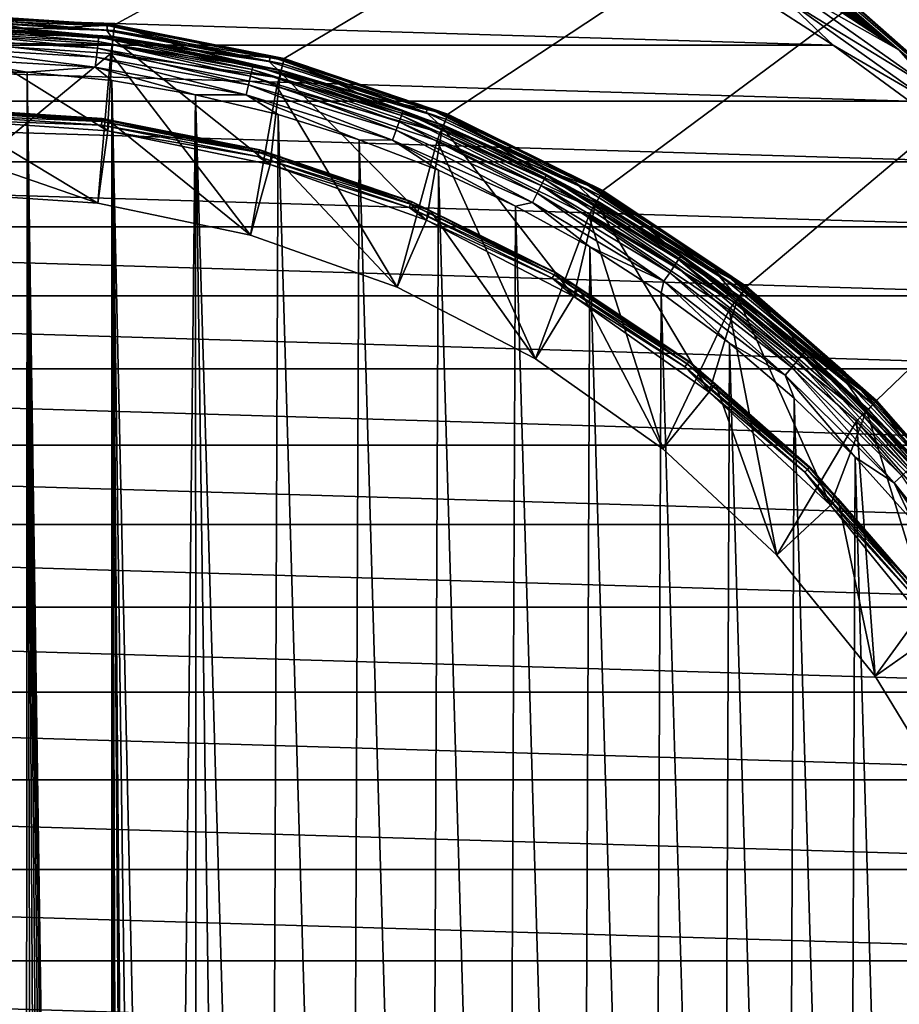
# Model space of a CAD drawing. Header units: metres. Extents: x -50 to 50, y -80 to 50.
# Tile 30 of 41: x 1 to 17, y 6 to 23. Entities that reach past the tile are written whole.
import ezdxf

# ---------------------------------------------------------------- set-up
doc = ezdxf.new("R2010")
doc.units = ezdxf.units.M
doc.layers.add('solid_FIT_12_SW0001', color=7, linetype='CONTINUOUS')

msp = doc.modelspace()

# ---------------------------------------------------------------- linework, layer by layer
at = {"layer": 'solid_FIT_12_SW0001'}
for points in [[(1.151296, 36.151688, 102.5), (50, 48.000282, 102.5), (19.135229, 20.282431, 102.5)], [(-8.801449, 21.249317, 108.5), (49.207382, 47.907547, 108.5), (-49.207382, 47.907551, 108.5)], [(-8.801449, 21.249317, 108.5), (-5.953105, 22.216209, 108.5), (49.207382, 47.907547, 108.5)], [(-5.953105, 22.216209, 108.5), (-3.001976, 22.803211, 108.5), (49.207382, 47.907547, 108.5)], [(-3.001976, 22.803211, 108.5), (0, 23, 108.5), (49.207382, 47.907547, 108.5)], [(3.001976, 22.803211, 108.5), (49.207382, 47.907547, 108.5), (0, 23, 108.5)], [(3.001976, 22.803211, 108.5), (5.953105, 22.216209, 108.5), (49.207382, 47.907547, 108.5)], [(5.953105, 22.216209, 108.5), (8.801449, 21.249317, 108.5), (49.207382, 47.907547, 108.5)], [(8.801449, 21.249317, 108.5), (11.500178, 19.918446, 108.5), (49.207382, 47.907547, 108.5)], [(11.500178, 19.918446, 108.5), (14.001358, 18.247242, 108.5), (49.207382, 47.907547, 108.5)], [(14.001358, 18.247242, 108.5), (16.263428, 16.263428, 108.5), (49.207382, 47.907547, 108.5)], [(16.263428, 16.263428, 108.5), (18.247242, 14.001358, 108.5), (49.207382, 47.907547, 108.5)], [(1.410386, 35.814053, 102.5), (1.151296, 36.151688, 102.5), (19.135229, 20.282431, 102.5)], [(1.572924, 35.421738, 102.5), (1.410386, 35.814053, 102.5), (19.135229, 20.282431, 102.5)], [(16.651365, 22.366646, 102.5), (1.628471, 35, 102.5), (1.572924, 35.421738, 102.5)], [(1.572924, 35.421738, 102.5), (19.135229, 20.282431, 102.5), (16.651365, 22.366646, 102.5)], [(1.572924, 34.578262, 102.5), (1.628471, 35, 102.5), (16.651365, 22.366646, 102.5)], [(1.410386, 34.185947, 102.5), (1.572924, 34.578262, 102.5), (16.651365, 22.366646, 102.5)], [(1.151296, 33.848312, 102.5), (1.410386, 34.185947, 102.5), (16.651365, 22.366646, 102.5)], [(0.814517, 33.58987, 102.5), (1.151296, 33.848312, 102.5), (16.651365, 22.366646, 102.5)], [(0.421375, 33.426994, 102.5), (16.651365, 22.366646, 102.5), (0, 33.37151, 102.5)], [(0.421375, 33.426994, 102.5), (0.814517, 33.58987, 102.5), (16.651365, 22.366646, 102.5)], [(0, 33.37151, 102.5), (16.651365, 22.366646, 102.5), (13.942542, 24.148226, 102.5)], [(14.737434, 23.454493, 102.390617), (13.942542, 24.148226, 102.5), (16.651365, 22.366646, 102.5)], [(-15.506985, 22.449154, 102.300003), (-14.122633, 23.344902, 102.300003), (15.506783, 22.449293, 102.300003)], [(-14.122633, 23.344902, 102.300003), (14.122458, 23.345009, 102.300003), (15.506783, 22.449293, 102.300003)], [(14.629265, 23.282343, 102.322868), (15.506783, 22.449293, 102.300003), (14.122458, 23.345009, 102.300003)], [(14.629265, 23.282343, 102.322868), (14.737434, 23.454493, 102.390617), (17.270838, 21.656946, 102.390617)], [(17.270838, 21.656946, 102.390617), (14.737434, 23.454493, 102.390617), (16.651365, 22.366646, 102.5)], [(17.144075, 21.49799, 102.322868), (15.506783, 22.449293, 102.300003), (14.629265, 23.282343, 102.322868)], [(17.144075, 21.49799, 102.322868), (14.629265, 23.282343, 102.322868), (17.270838, 21.656946, 102.390617)], [(1.491321, 22.730732, 197.555237), (3.001993, 22.798807, 172.804367), (-0.000175, 22.995598, 172.804367)], [(-0.000175, 22.972357, 172.649261), (-0.000175, 22.995598, 172.804367), (3.001993, 22.798807, 172.804367)], [(0.000601, 22.779589, 197.556534), (1.491321, 22.730732, 197.555237), (-0.000175, 22.995598, 172.804367)], [(-0.000175, 22.972357, 172.649261), (3.001993, 22.798807, 172.804367), (2.998959, 22.775763, 172.649261)], [(-0.000175, 22.972357, 172.649261), (2.998959, 22.775763, 172.649261), (-0.000175, 22.901844, 172.508484)], [(0, 23, 169.300003), (0, 22.969847, 169.471008), (2.878885, 22.788723, 169.471008)], [(3.002102, 22.803232, 169.300003), (0, 23, 169.300003), (2.878885, 22.788723, 169.471008)], [(0, 23, 108.5), (0, 23, 169.300003), (3.002102, 22.803232, 169.300003)], [(3.001976, 22.803211, 108.5), (0, 23, 108.5), (3.002102, 22.803232, 169.300003)], [(0, 22.969847, 169.471008), (0, 22.88291, 169.621521), (2.867989, 22.702471, 169.621521)], [(2.878885, 22.788723, 169.471008), (0, 22.969847, 169.471008), (2.867989, 22.702471, 169.621521)], [(-0.000175, 22.901844, 172.508484), (2.989754, 22.705854, 172.508484), (-0.000174, 22.791048, 172.396606)], [(2.998959, 22.775763, 172.649261), (2.989754, 22.705854, 172.508484), (-0.000175, 22.901844, 172.508484)], [(2.969471, 22.55537, 169.733017), (0, 22.88291, 169.621521), (0, 22.75, 169.733017)], [(2.969471, 22.55537, 169.733017), (2.867989, 22.702471, 169.621521), (0, 22.88291, 169.621521)], [(1.491321, 22.730732, 197.555237), (2.97566, 22.584446, 197.551361), (3.001993, 22.798807, 172.804367)], [(3.002102, 22.803232, 169.300003), (2.878885, 22.788723, 169.471008), (5.712368, 22.248207, 169.471008)], [(2.97566, 22.584446, 197.551361), (4.447271, 22.341354, 197.544968), (3.001993, 22.798807, 172.804367)], [(2.998959, 22.775763, 172.649261), (3.001993, 22.798807, 172.804367), (5.952775, 22.211754, 172.804367)], [(3.001976, 22.803211, 108.5), (3.002102, 22.803232, 169.300003), (5.952838, 22.216293, 169.300003)], [(3.001976, 22.803211, 108.5), (5.952838, 22.216293, 169.300003), (5.953105, 22.216209, 108.5)], [(4.447271, 22.341354, 197.544968), (5.952775, 22.211754, 172.804367), (3.001993, 22.798807, 172.804367)], [(5.952838, 22.216293, 169.300003), (3.002102, 22.803232, 169.300003), (5.712368, 22.248207, 169.471008)], [(-0.000306, 22.752634, 197.749374), (2.725141, 22.588961, 197.74472), (0.000601, 22.779589, 197.556534)], [(2.716661, 22.51372, 197.924316), (2.725141, 22.588961, 197.74472), (-0.000306, 22.752634, 197.749374)], [(-0.000305, 22.676849, 197.92894), (2.716661, 22.51372, 197.924316), (-0.000306, 22.752634, 197.749374)], [(2.702864, 22.395086, 198.078339), (2.716661, 22.51372, 197.924316), (-0.000305, 22.676849, 197.92894)], [(-0.000303, 22.557356, 198.082916), (2.702864, 22.395086, 198.078339), (-0.000305, 22.676849, 197.92894)], [(-0.000174, 22.791048, 172.396606), (2.97529, 22.596006, 172.396606), (-0.000173, 22.650955, 172.324738)], [(2.989754, 22.705854, 172.508484), (2.97529, 22.596006, 172.396606), (-0.000174, 22.791048, 172.396606)], [(-0.000173, 22.650955, 172.324738), (2.957001, 22.457113, 172.324738), (-0.000172, 22.495617, 172.300003)], [(2.97529, 22.596006, 172.396606), (2.957001, 22.457113, 172.324738), (-0.000173, 22.650955, 172.324738)], [(2.88034, 20.957296, 169.800003), (2.969061, 22.555387, 169.800003), (0, 22.75, 169.800003)], [(0, 22.75, 169.733017), (0, 22.75, 169.800003), (2.969061, 22.555387, 169.800003)], [(2.88034, 20.957296, 169.800003), (0, 22.75, 169.800003), (0, 21.154348, 169.800003)], [(2.969471, 22.55537, 169.733017), (0, 22.75, 169.733017), (2.969061, 22.555387, 169.800003)], [(2.725141, 22.588961, 197.74472), (1.491321, 22.730732, 197.555237), (0.000601, 22.779589, 197.556534)], [(2.725141, 22.588961, 197.74472), (2.97566, 22.584446, 197.551361), (1.491321, 22.730732, 197.555237)], [(2.878885, 22.788723, 169.471008), (2.867989, 22.702471, 169.621521), (5.690748, 22.164001, 169.621521)], [(2.969471, 22.55537, 169.733017), (5.690748, 22.164001, 169.621521), (2.867989, 22.702471, 169.621521)], [(5.712368, 22.248207, 169.471008), (2.878885, 22.788723, 169.471008), (5.690748, 22.164001, 169.621521)], [(2.989754, 22.705854, 172.508484), (5.928505, 22.121195, 172.508484), (2.97529, 22.596006, 172.396606)], [(2.998959, 22.775763, 172.649261), (5.946758, 22.189304, 172.649261), (2.989754, 22.705854, 172.508484)], [(5.946758, 22.189304, 172.649261), (5.928505, 22.121195, 172.508484), (2.989754, 22.705854, 172.508484)], [(2.998959, 22.775763, 172.649261), (5.952775, 22.211754, 172.804367), (5.946758, 22.189304, 172.649261)], [(2.684682, 22.241068, 198.196396), (2.702864, 22.395086, 198.078339), (-0.000303, 22.557356, 198.082916)], [(-0.000301, 22.402222, 198.200897), (2.684682, 22.241068, 198.196396), (-0.000303, 22.557356, 198.082916)], [(-0.000172, 22.495617, 172.300003), (2.937535, 22.302961, 172.300003), (0, 19.87977, 172.300003)], [(2.957001, 22.457113, 172.324738), (2.937535, 22.302961, 172.300003), (-0.000172, 22.495617, 172.300003)], [(2.702864, 22.395086, 198.078339), (5.367141, 21.910551, 198.064911), (2.716661, 22.51372, 197.924316)], [(2.716661, 22.51372, 197.924316), (5.394537, 22.026619, 197.910751), (2.725141, 22.588961, 197.74472)], [(5.367141, 21.910551, 198.064911), (5.394537, 22.026619, 197.910751), (2.716661, 22.51372, 197.924316)], [(2.725141, 22.588961, 197.74472), (5.411376, 22.100231, 197.731064), (2.97566, 22.584446, 197.551361)], [(5.394537, 22.026619, 197.910751), (5.411376, 22.100231, 197.731064), (2.725141, 22.588961, 197.74472)], [(2.88034, 20.957296, 169.800003), (5.707678, 20.36978, 169.800003), (2.969061, 22.555387, 169.800003)], [(2.957001, 22.457113, 172.324738), (5.863559, 21.878859, 172.324738), (2.937535, 22.302961, 172.300003)], [(2.97529, 22.596006, 172.396606), (5.899824, 22.014175, 172.396606), (2.957001, 22.457113, 172.324738)], [(5.899824, 22.014175, 172.396606), (5.863559, 21.878859, 172.324738), (2.957001, 22.457113, 172.324738)], [(5.707678, 20.36978, 169.800003), (5.888117, 21.974751, 169.800003), (2.969061, 22.555387, 169.800003)], [(2.969471, 22.55537, 169.733017), (2.969061, 22.555387, 169.800003), (5.888117, 21.974751, 169.800003)], [(2.969471, 22.55537, 169.733017), (5.888117, 21.974751, 169.800003), (5.888133, 21.974813, 169.733017)], [(2.969471, 22.55537, 169.733017), (5.888133, 21.974813, 169.733017), (5.690748, 22.164001, 169.621521)], [(5.928505, 22.121195, 172.508484), (5.899824, 22.014175, 172.396606), (2.97529, 22.596006, 172.396606)], [(5.411376, 22.100231, 197.731064), (4.447271, 22.341354, 197.544968), (2.97566, 22.584446, 197.551361)], [(-16.834574, 21.471603, 102.300003), (-15.506985, 22.449154, 102.300003), (16.834351, 21.471779, 102.300003)], [(-15.506985, 22.449154, 102.300003), (15.506783, 22.449293, 102.300003), (16.834351, 21.471779, 102.300003)], [(2.663342, 22.062067, 198.270493), (2.684682, 22.241068, 198.196396), (-0.000301, 22.402222, 198.200897)], [(-0.000299, 22.221924, 198.274933), (2.663342, 22.062067, 198.270493), (-0.000301, 22.402222, 198.200897)], [(2.937535, 22.302961, 172.300003), (2.706866, 19.694584, 172.300003), (0, 19.87977, 172.300003)], [(2.684682, 22.241068, 198.196396), (5.331037, 21.759863, 198.183136), (2.702864, 22.395086, 198.078339)], [(5.331037, 21.759863, 198.183136), (5.367141, 21.910551, 198.064911), (2.702864, 22.395086, 198.078339)], [(2.937535, 22.302961, 172.300003), (5.363727, 19.142502, 172.300003), (2.706866, 19.694584, 172.300003)], [(2.937535, 22.302961, 172.300003), (5.825412, 21.728251, 172.300003), (5.363727, 19.142502, 172.300003)], [(5.863559, 21.878859, 172.324738), (5.825412, 21.728251, 172.300003), (2.937535, 22.302961, 172.300003)], [(4.447271, 22.341354, 197.544968), (5.899856, 22.002489, 197.536179), (5.952775, 22.211754, 172.804367)], [(5.411376, 22.100231, 197.731064), (5.899856, 22.002489, 197.536179), (4.447271, 22.341354, 197.544968)], [(17.144075, 21.49799, 102.322868), (16.834351, 21.471779, 102.300003), (15.506783, 22.449293, 102.300003)], [(17.270838, 21.656946, 102.390617), (16.651365, 22.366646, 102.5), (19.135229, 20.282431, 102.5)], [(-0.000299, 22.221924, 198.274933), (0.001864, 21.98007, 198.29863), (1.479733, 21.979944, 198.29863)], [(-0.000299, 22.221924, 198.274933), (1.479733, 21.979944, 198.29863), (2.663342, 22.062067, 198.270493)], [(2.663342, 22.062067, 198.270493), (5.288663, 21.584736, 198.257446), (2.684682, 22.241068, 198.196396)], [(5.288663, 21.584736, 198.257446), (5.331037, 21.759863, 198.183136), (2.684682, 22.241068, 198.196396)], [(5.712368, 22.248207, 169.471008), (5.690748, 22.164001, 169.621521), (8.423761, 21.275991, 169.621521)], [(5.888133, 21.974813, 169.733017), (8.423761, 21.275991, 169.621521), (5.690748, 22.164001, 169.621521)], [(8.455765, 21.356823, 169.471008), (5.712368, 22.248207, 169.471008), (8.423761, 21.275991, 169.621521)], [(5.952838, 22.216293, 169.300003), (5.712368, 22.248207, 169.471008), (8.455765, 21.356823, 169.471008)], [(5.928505, 22.121195, 172.508484), (8.765775, 21.157873, 172.508484), (5.899824, 22.014175, 172.396606)], [(5.899856, 22.002489, 197.536179), (7.327192, 21.569294, 197.525131), (5.952775, 22.211754, 172.804367)], [(5.946758, 22.189304, 172.649261), (8.792764, 21.223017, 172.649261), (5.928505, 22.121195, 172.508484)], [(8.792764, 21.223017, 172.649261), (8.765775, 21.157873, 172.508484), (5.928505, 22.121195, 172.508484)], [(5.946758, 22.189304, 172.649261), (5.952775, 22.211754, 172.804367), (8.80166, 21.24449, 172.804367)], [(5.946758, 22.189304, 172.649261), (8.80166, 21.24449, 172.804367), (8.792764, 21.223017, 172.649261)], [(7.327192, 21.569294, 197.525131), (8.80166, 21.24449, 172.804367), (5.952775, 22.211754, 172.804367)], [(8.801719, 21.249229, 169.300003), (5.952838, 22.216293, 169.300003), (8.455765, 21.356823, 169.471008)], [(5.953105, 22.216209, 108.5), (5.952838, 22.216293, 169.300003), (8.801719, 21.249229, 169.300003)], [(5.953105, 22.216209, 108.5), (8.801719, 21.249229, 169.300003), (8.801449, 21.249317, 108.5)], [(1.418807, -78.931793, 198.298737), (1.479733, 21.979944, 198.29863), (0.001864, 21.98007, 198.29863)], [(1.080516, -79.072365, 198.299271), (1.418807, -78.931793, 198.298737), (0.001864, 21.98007, 198.29863)], [(1.418807, -78.931793, 198.298737), (1.739161, -78.754211, 198.298111), (1.479733, 21.979944, 198.29863)], [(2.663342, 22.062067, 198.270493), (1.479733, 21.979944, 198.29863), (2.950339, 21.831543, 198.294556)], [(2.94087, -77.404533, 198.294601), (2.950339, 21.831543, 198.294556), (1.479733, 21.979944, 198.29863)], [(2.764581, -77.725166, 198.295227), (2.94087, -77.404533, 198.294601), (1.479733, 21.979944, 198.29863)], [(2.5537, -78.023766, 198.295929), (2.764581, -77.725166, 198.295227), (1.479733, 21.979944, 198.29863)], [(2.310579, -78.296982, 198.296661), (2.5537, -78.023766, 198.295929), (1.479733, 21.979944, 198.29863)], [(2.037812, -78.541656, 198.297409), (2.310579, -78.296982, 198.296661), (1.479733, 21.979944, 198.29863)], [(1.739161, -78.754211, 198.298111), (2.037812, -78.541656, 198.297409), (1.479733, 21.979944, 198.29863)], [(2.663342, 22.062067, 198.270493), (2.950339, 21.831543, 198.294556), (4.407851, 21.585073, 198.287857)], [(2.663342, 22.062067, 198.270493), (4.407851, 21.585073, 198.287857), (5.288663, 21.584736, 198.257446)], [(5.367141, 21.910551, 198.064911), (7.954192, 21.110712, 198.043381), (5.394537, 22.026619, 197.910751)], [(5.394537, 22.026619, 197.910751), (7.994792, 21.222546, 197.888992), (5.411376, 22.100231, 197.731064)], [(7.954192, 21.110712, 198.043381), (7.994792, 21.222546, 197.888992), (5.394537, 22.026619, 197.910751)], [(5.411376, 22.100231, 197.731064), (8.019746, 21.29347, 197.709183), (5.899856, 22.002489, 197.536179)], [(7.994792, 21.222546, 197.888992), (8.019746, 21.29347, 197.709183), (5.411376, 22.100231, 197.731064)], [(5.707678, 20.36978, 169.800003), (8.427622, 19.403118, 169.800003), (5.888117, 21.974751, 169.800003)], [(5.899824, 22.014175, 172.396606), (8.723367, 21.055515, 172.396606), (5.863559, 21.878859, 172.324738)], [(5.888133, 21.974813, 169.733017), (5.888117, 21.974751, 169.800003), (8.706412, 21.01807, 169.800003)], [(8.427622, 19.403118, 169.800003), (8.706412, 21.01807, 169.800003), (5.888117, 21.974751, 169.800003)], [(5.888133, 21.974813, 169.733017), (8.706412, 21.01807, 169.800003), (8.706048, 21.018259, 169.733017)], [(5.888133, 21.974813, 169.733017), (8.706048, 21.018259, 169.733017), (8.423761, 21.275991, 169.621521)], [(8.765775, 21.157873, 172.508484), (8.723367, 21.055515, 172.396606), (5.899824, 22.014175, 172.396606)], [(8.019746, 21.29347, 197.709183), (7.327192, 21.569294, 197.525131), (5.899856, 22.002489, 197.536179)], [(2.94087, -77.404533, 198.294601), (3.079966, -77.066086, 198.294067), (2.950339, 21.831543, 198.294556)], [(3.933702, -22.447187, 198.290329), (4.407851, 21.585073, 198.287857), (2.950339, 21.831543, 198.294556)], [(3.56418, -23.054937, 198.292053), (3.933702, -22.447187, 198.290329), (2.950339, 21.831543, 198.294556)], [(3.336029, -23.728132, 198.293045), (3.56418, -23.054937, 198.292053), (2.950339, 21.831543, 198.294556)], [(3.25963, -24.427891, 198.293365), (3.336029, -23.728132, 198.293045), (2.950339, 21.831543, 198.294556)], [(3.25963, -76, 198.293365), (3.25963, -24.427891, 198.293365), (2.950339, 21.831543, 198.294556)], [(3.239807, -76.358803, 198.293442), (3.25963, -76, 198.293365), (2.950339, 21.831543, 198.294556)], [(3.179832, -76.715645, 198.293686), (3.239807, -76.358803, 198.293442), (2.950339, 21.831543, 198.294556)], [(3.079966, -77.066086, 198.294067), (3.179832, -76.715645, 198.293686), (2.950339, 21.831543, 198.294556)], [(5.331037, 21.759863, 198.183136), (7.900687, 20.965525, 198.161896), (5.367141, 21.910551, 198.064911)], [(7.900687, 20.965525, 198.161896), (7.954192, 21.110712, 198.043381), (5.367141, 21.910551, 198.064911)], [(5.863559, 21.878859, 172.324738), (8.669746, 20.926092, 172.324738), (5.825412, 21.728251, 172.300003)], [(8.723367, 21.055515, 172.396606), (8.669746, 20.926092, 172.324738), (5.863559, 21.878859, 172.324738)], [(5.288663, 21.584736, 198.257446), (7.83789, 20.796787, 198.236526), (5.331037, 21.759863, 198.183136)], [(7.83789, 20.796787, 198.236526), (7.900687, 20.965525, 198.161896), (5.331037, 21.759863, 198.183136)], [(5.825412, 21.728251, 172.300003), (7.919894, 18.234018, 172.300003), (5.363727, 19.142502, 172.300003)], [(5.825412, 21.728251, 172.300003), (8.61263, 20.781588, 172.300003), (7.919894, 18.234018, 172.300003)], [(8.669746, 20.926092, 172.324738), (8.61263, 20.781588, 172.300003), (5.825412, 21.728251, 172.300003)], [(-18.101463, 20.414944, 102.300003), (-16.834574, 21.471603, 102.300003), (18.101221, 20.415159, 102.300003)], [(-16.834574, 21.471603, 102.300003), (16.834351, 21.471779, 102.300003), (18.101221, 20.415159, 102.300003)], [(3.933702, -22.447187, 198.290329), (4.426565, -21.934269, 198.28775), (4.407851, 21.585073, 198.287857)], [(5.675425, -21.287596, 198.279861), (5.84622, 21.241415, 198.278641), (4.407851, 21.585073, 198.287857)], [(5.288663, 21.584736, 198.257446), (4.407851, 21.585073, 198.287857), (5.84622, 21.241415, 198.278641)], [(5.018935, -21.541065, 198.284256), (5.675425, -21.287596, 198.279861), (4.407851, 21.585073, 198.287857)], [(4.426565, -21.934269, 198.28775), (5.018935, -21.541065, 198.284256), (4.407851, 21.585073, 198.287857)], [(5.288663, 21.584736, 198.257446), (5.84622, 21.241415, 198.278641), (7.257719, 20.802387, 198.267075)], [(5.288663, 21.584736, 198.257446), (7.257719, 20.802387, 198.267075), (7.83789, 20.796787, 198.236526)], [(7.327192, 21.569294, 197.525131), (8.723166, 21.043617, 197.512009), (8.80166, 21.24449, 172.804367)], [(8.019746, 21.29347, 197.709183), (8.723166, 21.043617, 197.512009), (7.327192, 21.569294, 197.525131)], [(0, 21.353165, 170.021729), (0, 21.327036, 170.100891), (2.904031, 21.128395, 170.100891)], [(0, 21.353165, 170.021729), (2.904031, 21.128395, 170.100891), (2.787147, 21.170485, 170.021729)], [(0, 21.353165, 170.021729), (2.787147, 21.170485, 170.021729), (0, 21.344723, 169.938705)], [(0, 21.344723, 169.938705), (2.786045, 21.162115, 169.938705), (0, 21.303139, 169.866348)], [(2.787147, 21.170485, 170.021729), (2.786045, 21.162115, 169.938705), (0, 21.344723, 169.938705)], [(2.706866, 19.694584, 172.300003), (0, 21.327036, 170.100891), (0, 20.632723, 171.219742)], [(2.706866, 19.694584, 172.300003), (2.904031, 21.128395, 170.100891), (0, 21.327036, 170.100891)], [(0, 21.303139, 169.866348), (2.780618, 21.120888, 169.866348), (0, 21.235653, 169.817276)], [(2.786045, 21.162115, 169.938705), (2.780618, 21.120888, 169.866348), (0, 21.303139, 169.866348)], [(7.994792, 21.222546, 197.888992), (10.480016, 20.113052, 197.860306), (8.019746, 21.29347, 197.709183)], [(8.019746, 21.29347, 197.709183), (10.512725, 20.180271, 197.680313), (8.723166, 21.043617, 197.512009)], [(10.480016, 20.113052, 197.860306), (10.512725, 20.180271, 197.680313), (8.019746, 21.29347, 197.709183)], [(8.455765, 21.356823, 169.471008), (8.423761, 21.275991, 169.621521), (11.023926, 20.052446, 169.621521)], [(8.706048, 21.018259, 169.733017), (11.023926, 20.052446, 169.621521), (8.423761, 21.275991, 169.621521)], [(11.065808, 20.12863, 169.471008), (8.455765, 21.356823, 169.471008), (11.023926, 20.052446, 169.621521)], [(8.801719, 21.249229, 169.300003), (8.455765, 21.356823, 169.471008), (11.065808, 20.12863, 169.471008)], [(0, 21.235653, 169.817276), (2.771809, 21.053978, 169.817276), (0, 21.154348, 169.800003)], [(2.780618, 21.120888, 169.866348), (2.771809, 21.053978, 169.817276), (0, 21.235653, 169.817276)], [(2.771809, 21.053978, 169.817276), (2.88034, 20.957296, 169.800003), (0, 21.154348, 169.800003)], [(2.706866, 19.694584, 172.300003), (5.363727, 19.142502, 172.300003), (2.904031, 21.128395, 170.100891)], [(2.780618, 21.120888, 169.866348), (5.513658, 20.577253, 169.866348), (2.771809, 21.053978, 169.817276)], [(2.786045, 21.162115, 169.938705), (5.524421, 20.617418, 169.938705), (2.780618, 21.120888, 169.866348)], [(5.524421, 20.617418, 169.938705), (5.513658, 20.577253, 169.866348), (2.780618, 21.120888, 169.866348)], [(2.787147, 21.170485, 170.021729), (5.526606, 20.625572, 170.021729), (2.786045, 21.162115, 169.938705)], [(5.526606, 20.625572, 170.021729), (5.524421, 20.617418, 169.938705), (2.786045, 21.162115, 169.938705)], [(2.787147, 21.170485, 170.021729), (2.904031, 21.128395, 170.100891), (5.526606, 20.625572, 170.021729)], [(5.363727, 19.142502, 172.300003), (5.753965, 20.536171, 170.100891), (2.904031, 21.128395, 170.100891)], [(5.526606, 20.625572, 170.021729), (2.904031, 21.128395, 170.100891), (5.753965, 20.536171, 170.100891)], [(5.675425, -21.287596, 198.279861), (7.085195, -20.861732, 198.268631), (5.84622, 21.241415, 198.278641)], [(7.085195, -20.861732, 198.268631), (7.257719, 20.802387, 198.267075), (5.84622, 21.241415, 198.278641)], [(7.900687, 20.965525, 198.161896), (10.356663, 19.869463, 198.133865), (7.954192, 21.110712, 198.043381)], [(7.954192, 21.110712, 198.043381), (10.426797, 20.007063, 198.014969), (7.994792, 21.222546, 197.888992)], [(10.356663, 19.869463, 198.133865), (10.426797, 20.007063, 198.014969), (7.954192, 21.110712, 198.043381)], [(10.426797, 20.007063, 198.014969), (10.480016, 20.113052, 197.860306), (7.994792, 21.222546, 197.888992)], [(8.723166, 21.043617, 197.512009), (10.081786, 20.4277, 197.49707), (8.80166, 21.24449, 172.804367)], [(8.765775, 21.157873, 172.508484), (11.452995, 19.83238, 172.508484), (8.723367, 21.055515, 172.396606)], [(8.792764, 21.223017, 172.649261), (11.488257, 19.893442, 172.649261), (8.765775, 21.157873, 172.508484)], [(11.488257, 19.893442, 172.649261), (11.452995, 19.83238, 172.508484), (8.765775, 21.157873, 172.508484)], [(8.792764, 21.223017, 172.649261), (8.80166, 21.24449, 172.804367), (11.499881, 19.91357, 172.804367)], [(8.792764, 21.223017, 172.649261), (11.499881, 19.91357, 172.804367), (11.488257, 19.893442, 172.649261)], [(8.801449, 21.249317, 108.5), (8.801719, 21.249229, 169.300003), (11.5, 19.918585, 169.300003)], [(8.801449, 21.249317, 108.5), (11.5, 19.918585, 169.300003), (11.500178, 19.918446, 108.5)], [(10.081786, 20.4277, 197.49707), (11.499881, 19.91357, 172.804367), (8.80166, 21.24449, 172.804367)], [(11.5, 19.918585, 169.300003), (8.801719, 21.249229, 169.300003), (11.065808, 20.12863, 169.471008)], [(2.771809, 21.053978, 169.817276), (5.496192, 20.512066, 169.817276), (2.88034, 20.957296, 169.800003)], [(5.513658, 20.577253, 169.866348), (5.496192, 20.512066, 169.817276), (2.771809, 21.053978, 169.817276)], [(5.496192, 20.512066, 169.817276), (5.707678, 20.36978, 169.800003), (2.88034, 20.957296, 169.800003)], [(7.83789, 20.796787, 198.236526), (10.27435, 19.709543, 198.208954), (7.900687, 20.965525, 198.161896)], [(10.27435, 19.709543, 198.208954), (10.356663, 19.869463, 198.133865), (7.900687, 20.965525, 198.161896)], [(8.427622, 19.403118, 169.800003), (10.991528, 18.074591, 169.800003), (8.706412, 21.01807, 169.800003)], [(8.669746, 20.926092, 172.324738), (11.327528, 19.61512, 172.324738), (8.61263, 20.781588, 172.300003)], [(8.723367, 21.055515, 172.396606), (11.397587, 19.736435, 172.396606), (8.669746, 20.926092, 172.324738)], [(11.397587, 19.736435, 172.396606), (11.327528, 19.61512, 172.324738), (8.669746, 20.926092, 172.324738)], [(8.706048, 21.018259, 169.733017), (8.706412, 21.01807, 169.800003), (11.374999, 19.702078, 169.800003)], [(8.706048, 21.018259, 169.733017), (11.374999, 19.702078, 169.800003), (11.375, 19.702078, 169.733017)], [(8.706048, 21.018259, 169.733017), (11.375, 19.702078, 169.733017), (11.023926, 20.052446, 169.621521)], [(10.991528, 18.074591, 169.800003), (11.374999, 19.702078, 169.800003), (8.706412, 21.01807, 169.800003)], [(10.512725, 20.180271, 197.680313), (10.081786, 20.4277, 197.49707), (8.723166, 21.043617, 197.512009)], [(11.452995, 19.83238, 172.508484), (11.397587, 19.736435, 172.396606), (8.723367, 21.055515, 172.396606)], [(7.085195, -20.861732, 198.268631), (8.464894, -20.342003, 198.255219), (7.257719, 20.802387, 198.267075)], [(8.464894, -20.342003, 198.255219), (8.636331, 20.270031, 198.253387), (7.257719, 20.802387, 198.267075)], [(7.83789, 20.796787, 198.236526), (7.257719, 20.802387, 198.267075), (8.636331, 20.270031, 198.253387)], [(7.83789, 20.796787, 198.236526), (8.636331, 20.270031, 198.253387), (9.976564, 19.646439, 198.237793)], [(7.83789, 20.796787, 198.236526), (9.976564, 19.646439, 198.237793), (10.27435, 19.709543, 198.208954)], [(8.61263, 20.781588, 172.300003), (10.329423, 16.985504, 172.300003), (7.919894, 18.234018, 172.300003)], [(8.61263, 20.781588, 172.300003), (11.25328, 19.478584, 172.300003), (10.329423, 16.985504, 172.300003)], [(11.327528, 19.61512, 172.324738), (11.25328, 19.478584, 172.300003), (8.61263, 20.781588, 172.300003)], [(2.706866, 19.694584, 172.300003), (0, 20.632723, 171.219742), (0, 19.87977, 172.300003)], [(5.513658, 20.577253, 169.866348), (8.152358, 19.681534, 169.866348), (5.496192, 20.512066, 169.817276)], [(5.524421, 20.617418, 169.938705), (8.168272, 19.719954, 169.938705), (5.513658, 20.577253, 169.866348)], [(8.168272, 19.719954, 169.938705), (8.152358, 19.681534, 169.866348), (5.513658, 20.577253, 169.866348)], [(5.526606, 20.625572, 170.021729), (8.171502, 19.727751, 170.021729), (5.524421, 20.617418, 169.938705)], [(8.171502, 19.727751, 170.021729), (8.168272, 19.719954, 169.938705), (5.524421, 20.617418, 169.938705)], [(5.526606, 20.625572, 170.021729), (5.753965, 20.536171, 170.100891), (8.171502, 19.727751, 170.021729)], [(-19.301382, 19.284395, 102.300003), (-18.101463, 20.414944, 102.300003), (19.301128, 19.284651, 102.300003)], [(-18.101463, 20.414944, 102.300003), (18.101221, 20.415159, 102.300003), (19.301128, 19.284651, 102.300003)], [(5.363727, 19.142502, 172.300003), (7.919894, 18.234018, 172.300003), (5.753965, 20.536171, 170.100891)], [(5.496192, 20.512066, 169.817276), (8.126533, 19.619184, 169.817276), (5.707678, 20.36978, 169.800003)], [(8.152358, 19.681534, 169.866348), (8.126533, 19.619184, 169.817276), (5.496192, 20.512066, 169.817276)], [(7.919894, 18.234018, 172.300003), (8.496715, 19.561399, 170.100891), (5.753965, 20.536171, 170.100891)], [(8.171502, 19.727751, 170.021729), (5.753965, 20.536171, 170.100891), (8.496715, 19.561399, 170.100891)], [(10.081786, 20.4277, 197.49707), (11.397223, 19.724178, 197.48056), (11.499881, 19.91357, 172.804367)], [(10.512725, 20.180271, 197.680313), (11.397223, 19.724178, 197.48056), (10.081786, 20.4277, 197.49707)], [(8.126533, 19.619184, 169.817276), (8.427622, 19.403118, 169.800003), (5.707678, 20.36978, 169.800003)], [(8.464894, -20.342003, 198.255219), (9.809323, -19.73028, 198.239853), (8.636331, 20.270031, 198.253387)], [(9.809323, -19.73028, 198.239853), (9.976564, 19.646439, 198.237793), (8.636331, 20.270031, 198.253387)], [(10.426797, 20.007063, 198.014969), (12.749395, 18.615471, 197.981339), (10.480016, 20.113052, 197.860306)], [(10.480016, 20.113052, 197.860306), (12.814466, 18.71409, 197.826324), (10.512725, 20.180271, 197.680313)], [(12.749395, 18.615471, 197.981339), (12.814466, 18.71409, 197.826324), (10.480016, 20.113052, 197.860306)], [(10.512725, 20.180271, 197.680313), (12.854458, 18.776636, 197.646118), (11.397223, 19.724178, 197.48056)], [(12.814466, 18.71409, 197.826324), (12.854458, 18.776636, 197.646118), (10.512725, 20.180271, 197.680313)], [(11.065808, 20.12863, 169.471008), (11.023926, 20.052446, 169.621521), (13.450237, 18.512663, 169.621521)], [(13.501337, 18.582996, 169.471008), (11.065808, 20.12863, 169.471008), (13.450237, 18.512663, 169.621521)], [(11.5, 19.918585, 169.300003), (11.065808, 20.12863, 169.471008), (13.501337, 18.582996, 169.471008)], [(10.356663, 19.869463, 198.133865), (12.663643, 18.487438, 198.100677), (10.426797, 20.007063, 198.014969)], [(12.663643, 18.487438, 198.100677), (12.749395, 18.615471, 197.981339), (10.426797, 20.007063, 198.014969)], [(11.375, 19.702078, 169.733017), (13.450237, 18.512663, 169.621521), (11.023926, 20.052446, 169.621521)], [(11.397223, 19.724178, 197.48056), (12.663825, 18.936064, 197.462708), (11.499881, 19.91357, 172.804367)], [(11.488257, 19.893442, 172.649261), (13.987101, 18.223341, 172.649261), (11.452995, 19.83238, 172.508484)], [(11.488257, 19.893442, 172.649261), (11.499881, 19.91357, 172.804367), (14.001252, 18.241779, 172.804367)], [(11.488257, 19.893442, 172.649261), (14.001252, 18.241779, 172.804367), (13.987101, 18.223341, 172.649261)], [(12.663825, 18.936064, 197.462708), (14.001252, 18.241779, 172.804367), (11.499881, 19.91357, 172.804367)], [(14.001513, 18.247128, 169.300003), (11.5, 19.918585, 169.300003), (13.501337, 18.582996, 169.471008)], [(11.500178, 19.918446, 108.5), (11.5, 19.918585, 169.300003), (14.001513, 18.247128, 169.300003)], [(11.500178, 19.918446, 108.5), (14.001513, 18.247128, 169.300003), (14.001358, 18.247242, 108.5)], [(8.168272, 19.719954, 169.938705), (10.672361, 18.485073, 169.938705), (8.152358, 19.681534, 169.866348)], [(8.171502, 19.727751, 170.021729), (10.676582, 18.492382, 170.021729), (8.168272, 19.719954, 169.938705)], [(10.676582, 18.492382, 170.021729), (10.672361, 18.485073, 169.938705), (8.168272, 19.719954, 169.938705)], [(8.171502, 19.727751, 170.021729), (8.496715, 19.561399, 170.100891), (10.676582, 18.492382, 170.021729)], [(10.27435, 19.709543, 198.208954), (12.562999, 18.338636, 198.176285), (10.356663, 19.869463, 198.133865)], [(12.562999, 18.338636, 198.176285), (12.663643, 18.487438, 198.100677), (10.356663, 19.869463, 198.133865)], [(11.397587, 19.736435, 172.396606), (13.876708, 18.079514, 172.396606), (11.327528, 19.61512, 172.324738)], [(12.854458, 18.776636, 197.646118), (12.663825, 18.936064, 197.462708), (11.397223, 19.724178, 197.48056)], [(11.452995, 19.83238, 172.508484), (13.944168, 18.167406, 172.508484), (11.397587, 19.736435, 172.396606)], [(13.944168, 18.167406, 172.508484), (13.876708, 18.079514, 172.396606), (11.397587, 19.736435, 172.396606)], [(13.987101, 18.223341, 172.649261), (13.944168, 18.167406, 172.508484), (11.452995, 19.83238, 172.508484)], [(7.919894, 18.234018, 172.300003), (10.329423, 16.985504, 172.300003), (8.496715, 19.561399, 170.100891)], [(8.152358, 19.681534, 169.866348), (10.651569, 18.44906, 169.866348), (8.126533, 19.619184, 169.817276)], [(8.126533, 19.619184, 169.817276), (10.617826, 18.390615, 169.817276), (8.427622, 19.403118, 169.800003)], [(10.651569, 18.44906, 169.866348), (10.617826, 18.390615, 169.817276), (8.126533, 19.619184, 169.817276)], [(10.672361, 18.485073, 169.938705), (10.651569, 18.44906, 169.866348), (8.152358, 19.681534, 169.866348)], [(10.329423, 16.985504, 172.300003), (11.081185, 18.222233, 170.100891), (8.496715, 19.561399, 170.100891)], [(10.676582, 18.492382, 170.021729), (8.496715, 19.561399, 170.100891), (11.081185, 18.222233, 170.100891)], [(9.809323, -19.73028, 198.239853), (11.110659, -19.029392, 198.222839), (9.976564, 19.646439, 198.237793)], [(10.27435, 19.709543, 198.208954), (9.976564, 19.646439, 198.237793), (11.272152, 18.934368, 198.220581)], [(11.110659, -19.029392, 198.222839), (11.272152, 18.934368, 198.220581), (9.976564, 19.646439, 198.237793)], [(10.27435, 19.709543, 198.208954), (11.272152, 18.934368, 198.220581), (12.562999, 18.338636, 198.176285)], [(10.991528, 18.074591, 169.800003), (13.350351, 16.409586, 169.800003), (11.374999, 19.702078, 169.800003)], [(11.327528, 19.61512, 172.324738), (13.79141, 17.968384, 172.324738), (11.25328, 19.478584, 172.300003)], [(13.876708, 18.079514, 172.396606), (13.79141, 17.968384, 172.324738), (11.327528, 19.61512, 172.324738)], [(13.350351, 16.409586, 169.800003), (13.848977, 18.049007, 169.800003), (11.374999, 19.702078, 169.800003)], [(11.375, 19.702078, 169.733017), (11.374999, 19.702078, 169.800003), (13.848977, 18.049007, 169.800003)], [(11.375, 19.702078, 169.733017), (13.848977, 18.049007, 169.800003), (13.849322, 18.048788, 169.733017)], [(11.375, 19.702078, 169.733017), (13.849322, 18.048788, 169.733017), (13.450237, 18.512663, 169.621521)], [(10.617826, 18.390615, 169.817276), (10.991528, 18.074591, 169.800003), (8.427622, 19.403118, 169.800003)], [(11.25328, 19.478584, 172.300003), (12.545668, 15.421122, 172.300003), (10.329423, 16.985504, 172.300003)], [(11.25328, 19.478584, 172.300003), (13.700371, 17.842432, 172.300003), (12.545668, 15.421122, 172.300003)], [(13.79141, 17.968384, 172.324738), (13.700371, 17.842432, 172.300003), (11.25328, 19.478584, 172.300003)], [(-20.430897, 18.083454, 102.300003), (-19.301382, 19.284395, 102.300003), (20.430635, 18.08375, 102.300003)], [(-19.301382, 19.284395, 102.300003), (19.301128, 19.284651, 102.300003), (20.430635, 18.08375, 102.300003)], [(11.110659, -19.029392, 198.222839), (12.361614, -18.243242, 198.204483), (11.272152, 18.934368, 198.220581)], [(12.361614, -18.243242, 198.204483), (12.516428, 18.1376, 198.202087), (11.272152, 18.934368, 198.220581)], [(12.562999, 18.338636, 198.176285), (11.272152, 18.934368, 198.220581), (12.516428, 18.1376, 198.202087)], [(12.663825, 18.936064, 197.462708), (13.876151, 18.066736, 197.443878), (14.001252, 18.241779, 172.804367)], [(12.854458, 18.776636, 197.646118), (13.876151, 18.066736, 197.443878), (12.663825, 18.936064, 197.462708)], [(12.749395, 18.615471, 197.981339), (14.888577, 16.955923, 197.944397), (12.814466, 18.71409, 197.826324)], [(12.814466, 18.71409, 197.826324), (14.964561, 17.045755, 197.789001), (12.854458, 18.776636, 197.646118)], [(14.888577, 16.955923, 197.944397), (14.964561, 17.045755, 197.789001), (12.814466, 18.71409, 197.826324)], [(12.854458, 18.776636, 197.646118), (15.011263, 17.102728, 197.608566), (13.876151, 18.066736, 197.443878)], [(14.964561, 17.045755, 197.789001), (15.011263, 17.102728, 197.608566), (12.854458, 18.776636, 197.646118)], [(12.663643, 18.487438, 198.100677), (14.78844, 16.839296, 198.064224), (12.749395, 18.615471, 197.981339)], [(14.78844, 16.839296, 198.064224), (14.888577, 16.955923, 197.944397), (12.749395, 18.615471, 197.981339)], [(13.501337, 18.582996, 169.471008), (13.450237, 18.512663, 169.621521), (15.66443, 16.680923, 169.621521)], [(13.849322, 18.048788, 169.733017), (15.66443, 16.680923, 169.621521), (13.450237, 18.512663, 169.621521)], [(15.723942, 16.744297, 169.471008), (13.501337, 18.582996, 169.471008), (15.66443, 16.680923, 169.621521)], [(14.001513, 18.247128, 169.300003), (13.501337, 18.582996, 169.471008), (15.723942, 16.744297, 169.471008)], [(10.651569, 18.44906, 169.866348), (12.96853, 16.900917, 169.866348), (10.617826, 18.390615, 169.817276)], [(10.617826, 18.390615, 169.817276), (12.927446, 16.847376, 169.817276), (10.991528, 18.074591, 169.800003)], [(12.96853, 16.900917, 169.866348), (12.927446, 16.847376, 169.817276), (10.617826, 18.390615, 169.817276)], [(10.672361, 18.485073, 169.938705), (12.993844, 16.933907, 169.938705), (10.651569, 18.44906, 169.866348)], [(12.993844, 16.933907, 169.938705), (12.96853, 16.900917, 169.866348), (10.651569, 18.44906, 169.866348)], [(10.676582, 18.492382, 170.021729), (12.998982, 16.940603, 170.021729), (10.672361, 18.485073, 169.938705)], [(12.998982, 16.940603, 170.021729), (12.993844, 16.933907, 169.938705), (10.672361, 18.485073, 169.938705)], [(10.676582, 18.492382, 170.021729), (11.081185, 18.222233, 170.100891), (12.998982, 16.940603, 170.021729)], [(12.562999, 18.338636, 198.176285), (14.670914, 16.703754, 198.140396), (12.663643, 18.487438, 198.100677)], [(14.670914, 16.703754, 198.140396), (14.78844, 16.839296, 198.064224), (12.663643, 18.487438, 198.100677)], [(10.329423, 16.985504, 172.300003), (12.545668, 15.421122, 172.300003), (11.081185, 18.222233, 170.100891)], [(12.545668, 15.421122, 172.300003), (13.459235, 16.543623, 170.100891), (11.081185, 18.222233, 170.100891)], [(12.998982, 16.940603, 170.021729), (11.081185, 18.222233, 170.100891), (13.459235, 16.543623, 170.100891)], [(12.562999, 18.338636, 198.176285), (12.516428, 18.1376, 198.202087), (13.704473, 17.259426, 198.182602)], [(12.562999, 18.338636, 198.176285), (13.704473, 17.259426, 198.182602), (14.670914, 16.703754, 198.140396)], [(13.876151, 18.066736, 197.443878), (15.028985, 17.119925, 197.424393), (14.001252, 18.241779, 172.804367)], [(13.987101, 18.223341, 172.649261), (16.246517, 16.241299, 172.649261), (13.944168, 18.167406, 172.508484)], [(13.987101, 18.223341, 172.649261), (14.001252, 18.241779, 172.804367), (16.262955, 16.257732, 172.804367)], [(13.987101, 18.223341, 172.649261), (16.262955, 16.257732, 172.804367), (16.246517, 16.241299, 172.649261)], [(15.028985, 17.119925, 197.424393), (16.262955, 16.257732, 172.804367), (14.001252, 18.241779, 172.804367)], [(14.001358, 18.247242, 108.5), (14.001513, 18.247128, 169.300003), (16.263456, 16.263456, 169.300003)], [(14.001358, 18.247242, 108.5), (16.263456, 16.263456, 169.300003), (16.263428, 16.263428, 108.5)], [(16.263456, 16.263456, 169.300003), (14.001513, 18.247128, 169.300003), (15.723942, 16.744297, 169.471008)], [(-21.486507, 16.81555, 102.300003), (-20.430897, 18.083454, 102.300003), (21.486244, 16.815887, 102.300003)], [(-20.430897, 18.083454, 102.300003), (20.430635, 18.08375, 102.300003), (21.486244, 16.815887, 102.300003)], [(12.927446, 16.847376, 169.817276), (13.350351, 16.409586, 169.800003), (10.991528, 18.074591, 169.800003)], [(12.361614, -18.243242, 198.204483), (13.556914, -17.375303, 198.18512), (12.516428, 18.1376, 198.202087)], [(13.556914, -17.375303, 198.18512), (13.704473, 17.259426, 198.182602), (12.516428, 18.1376, 198.202087)], [(13.350351, 16.409586, 169.800003), (15.460173, 14.439109, 169.800003), (13.848977, 18.049007, 169.800003)], [(13.876708, 18.079514, 172.396606), (16.118292, 16.113115, 172.396606), (13.79141, 17.968384, 172.324738)], [(15.460173, 14.439109, 169.800003), (16.086634, 16.086634, 169.800003), (13.848977, 18.049007, 169.800003)], [(13.849322, 18.048788, 169.733017), (13.848977, 18.049007, 169.800003), (16.086634, 16.086634, 169.800003)], [(13.849322, 18.048788, 169.733017), (16.086634, 16.086634, 169.800003), (16.086679, 16.086679, 169.733017)], [(13.849322, 18.048788, 169.733017), (16.086679, 16.086679, 169.733017), (15.66443, 16.680923, 169.621521)], [(15.011263, 17.102728, 197.608566), (15.028985, 17.119925, 197.424393), (13.876151, 18.066736, 197.443878)], [(13.944168, 18.167406, 172.508484), (16.19665, 16.191448, 172.508484), (13.876708, 18.079514, 172.396606)], [(16.19665, 16.191448, 172.508484), (16.118292, 16.113115, 172.396606), (13.876708, 18.079514, 172.396606)], [(16.246517, 16.241299, 172.649261), (16.19665, 16.191448, 172.508484), (13.944168, 18.167406, 172.508484)], [(13.700371, 17.842432, 172.300003), (14.528927, 13.568868, 172.300003), (12.545668, 15.421122, 172.300003)], [(13.79141, 17.968384, 172.324738), (16.019217, 16.014072, 172.324738), (13.700371, 17.842432, 172.300003)], [(13.700371, 17.842432, 172.300003), (15.913335, 15.900217, 172.300003), (14.528927, 13.568868, 172.300003)], [(16.019217, 16.014072, 172.324738), (15.913335, 15.900217, 172.300003), (13.700371, 17.842432, 172.300003)], [(16.118292, 16.113115, 172.396606), (16.019217, 16.014072, 172.324738), (13.79141, 17.968384, 172.324738)], [(13.556914, -17.375303, 198.18512), (14.691744, -16.429024, 198.165085), (13.704473, 17.259426, 198.182602)], [(14.691744, -16.429024, 198.165085), (14.831422, 16.303308, 198.162506), (13.704473, 17.259426, 198.182602)], [(14.670914, 16.703754, 198.140396), (13.704473, 17.259426, 198.182602), (14.831422, 16.303308, 198.162506)], [(14.888577, 16.955923, 197.944397), (16.813553, 15.052242, 197.90625), (14.964561, 17.045755, 197.789001)], [(14.964561, 17.045755, 197.789001), (16.899359, 15.131993, 197.750488), (15.011263, 17.102728, 197.608566)], [(16.813553, 15.052242, 197.90625), (16.899359, 15.131993, 197.750488), (14.964561, 17.045755, 197.789001)], [(15.011263, 17.102728, 197.608566), (16.952097, 15.182572, 197.569794), (15.028985, 17.119925, 197.424393)], [(16.899359, 15.131993, 197.750488), (16.952097, 15.182572, 197.569794), (15.011263, 17.102728, 197.608566)], [(15.028985, 17.119925, 197.424393), (16.117374, 16.099701, 197.404556), (16.262955, 16.257732, 172.804367)], [(16.952097, 15.182572, 197.569794), (16.117374, 16.099701, 197.404556), (15.028985, 17.119925, 197.424393)], [(-22.463045, 15.486835, 102.300003), (-21.486507, 16.81555, 102.300003), (22.462786, 15.487211, 102.300003)], [(-21.486507, 16.81555, 102.300003), (21.486244, 16.815887, 102.300003), (22.462786, 15.487211, 102.300003)], [(12.96853, 16.900917, 169.866348), (15.063594, 15.063594, 169.866348), (12.927446, 16.847376, 169.817276)], [(12.927446, 16.847376, 169.817276), (15.015874, 15.015874, 169.817276), (13.350351, 16.409586, 169.800003)], [(15.063594, 15.063594, 169.866348), (15.015874, 15.015874, 169.817276), (12.927446, 16.847376, 169.817276)], [(12.993844, 16.933907, 169.938705), (15.092999, 15.092999, 169.938705), (12.96853, 16.900917, 169.866348)], [(15.092999, 15.092999, 169.938705), (15.063594, 15.063594, 169.866348), (12.96853, 16.900917, 169.866348)], [(12.998982, 16.940603, 170.021729), (15.098968, 15.098968, 170.021729), (12.993844, 16.933907, 169.938705)], [(15.098968, 15.098968, 170.021729), (15.092999, 15.092999, 169.938705), (12.993844, 16.933907, 169.938705)], [(12.998982, 16.940603, 170.021729), (13.459235, 16.543623, 170.100891), (15.098968, 15.098968, 170.021729)], [(14.670914, 16.703754, 198.140396), (16.567755, 14.828374, 198.103363), (14.78844, 16.839296, 198.064224)], [(14.78844, 16.839296, 198.064224), (16.700472, 14.948705, 198.026581), (14.888577, 16.955923, 197.944397)], [(16.567755, 14.828374, 198.103363), (16.700472, 14.948705, 198.026581), (14.78844, 16.839296, 198.064224)], [(16.700472, 14.948705, 198.026581), (16.813553, 15.052242, 197.90625), (14.888577, 16.955923, 197.944397)], [(14.670914, 16.703754, 198.140396), (14.831422, 16.303308, 198.162506), (15.891305, 15.274255, 198.142151)], [(14.670914, 16.703754, 198.140396), (15.891305, 15.274255, 198.142151), (16.567755, 14.828374, 198.103363)], [(15.723942, 16.744297, 169.471008), (15.66443, 16.680923, 169.621521), (17.631586, 14.586116, 169.621521)], [(16.086679, 16.086679, 169.733017), (17.631586, 14.586116, 169.621521), (15.66443, 16.680923, 169.621521)], [(17.69857, 14.641531, 169.471008), (15.723942, 16.744297, 169.471008), (17.631586, 14.586116, 169.621521)], [(16.263456, 16.263456, 169.300003), (15.723942, 16.744297, 169.471008), (17.69857, 14.641531, 169.471008)], [(12.545668, 15.421122, 172.300003), (14.528927, 13.568868, 172.300003), (13.459235, 16.543623, 170.100891)], [(14.528927, 13.568868, 172.300003), (15.586565, 14.556835, 170.100891), (13.459235, 16.543623, 170.100891)], [(15.098968, 15.098968, 170.021729), (13.459235, 16.543623, 170.100891), (15.586565, 14.556835, 170.100891)], [(15.015874, 15.015874, 169.817276), (15.460173, 14.439109, 169.800003), (13.350351, 16.409586, 169.800003)], [(14.691744, -16.429024, 198.165085), (15.760625, -15.408792, 198.14473), (14.831422, 16.303308, 198.162506)], [(15.760625, -15.408792, 198.14473), (15.891305, 15.274255, 198.142151), (14.831422, 16.303308, 198.162506)], [(16.118292, 16.113115, 172.396606), (18.083971, 13.870899, 172.396606), (16.019217, 16.014072, 172.324738)], [(16.117374, 16.099701, 197.404556), (17.136642, 15.010448, 197.384689), (16.262955, 16.257732, 172.804367)], [(16.19665, 16.191448, 172.508484), (18.171885, 13.938331, 172.508484), (16.118292, 16.113115, 172.396606)], [(18.171885, 13.938331, 172.508484), (18.083971, 13.870899, 172.396606), (16.118292, 16.113115, 172.396606)], [(16.246517, 16.241299, 172.649261), (18.227833, 13.981246, 172.649261), (16.19665, 16.191448, 172.508484)], [(18.227833, 13.981246, 172.649261), (18.171885, 13.938331, 172.508484), (16.19665, 16.191448, 172.508484)], [(16.246517, 16.241299, 172.649261), (16.262955, 16.257732, 172.804367), (18.246275, 13.995391, 172.804367)], [(16.246517, 16.241299, 172.649261), (18.246275, 13.995391, 172.804367), (18.227833, 13.981246, 172.649261)], [(17.136642, 15.010448, 197.384689), (18.246275, 13.995391, 172.804367), (16.262955, 16.257732, 172.804367)], [(16.263428, 16.263428, 108.5), (16.263456, 16.263456, 169.300003), (18.247128, 14.001513, 169.300003)], [(16.263428, 16.263428, 108.5), (18.247128, 14.001513, 169.300003), (18.247242, 14.001358, 108.5)], [(18.247128, 14.001513, 169.300003), (16.263456, 16.263456, 169.300003), (17.69857, 14.641531, 169.471008)], [(15.460173, 14.439109, 169.800003), (17.282619, 12.199029, 169.800003), (16.086634, 16.086634, 169.800003)], [(16.019217, 16.014072, 172.324738), (17.972813, 13.785638, 172.324738), (15.913335, 15.900217, 172.300003)], [(18.083971, 13.870899, 172.396606), (17.972813, 13.785638, 172.324738), (16.019217, 16.014072, 172.324738)], [(16.086679, 16.086679, 169.733017), (16.086634, 16.086634, 169.800003), (18.049007, 13.848977, 169.800003)], [(17.282619, 12.199029, 169.800003), (18.049007, 13.848977, 169.800003), (16.086634, 16.086634, 169.800003)], [(16.086679, 16.086679, 169.733017), (18.049007, 13.848977, 169.800003), (18.048788, 13.849322, 169.733017)], [(16.086679, 16.086679, 169.733017), (18.048788, 13.849322, 169.733017), (17.631586, 14.586116, 169.621521)], [(16.952097, 15.182572, 197.569794), (17.136642, 15.010448, 197.384689), (16.117374, 16.099701, 197.404556)], [(15.913335, 15.900217, 172.300003), (16.24111, 11.46436, 172.300003), (14.528927, 13.568868, 172.300003)], [(15.913335, 15.900217, 172.300003), (17.853626, 13.685786, 172.300003), (16.24111, 11.46436, 172.300003)], [(17.972813, 13.785638, 172.324738), (17.853626, 13.685786, 172.300003), (15.913335, 15.900217, 172.300003)], [(-23.357664, 14.101525, 102.300003), (-22.463045, 15.486835, 102.300003), (23.357418, 14.101932, 102.300003)], [(-22.463045, 15.486835, 102.300003), (22.462786, 15.487211, 102.300003), (23.357418, 14.101932, 102.300003)], [(15.760625, -15.408792, 198.14473), (16.758141, -14.319939, 198.124466), (15.891305, 15.274255, 198.142151)], [(16.758141, -14.319939, 198.124466), (16.879469, 14.177038, 198.121902), (15.891305, 15.274255, 198.142151)], [(16.567755, 14.828374, 198.103363), (15.891305, 15.274255, 198.142151), (16.879469, 14.177038, 198.121902)], [(15.092999, 15.092999, 169.938705), (16.933907, 12.993844, 169.938705), (15.063594, 15.063594, 169.866348)], [(15.098968, 15.098968, 170.021729), (16.940603, 12.998982, 170.021729), (15.092999, 15.092999, 169.938705)], [(16.940603, 12.998982, 170.021729), (16.933907, 12.993844, 169.938705), (15.092999, 15.092999, 169.938705)], [(15.098968, 15.098968, 170.021729), (15.586565, 14.556835, 170.100891), (16.940603, 12.998982, 170.021729)], [(15.063594, 15.063594, 169.866348), (16.900917, 12.96853, 169.866348), (15.015874, 15.015874, 169.817276)], [(15.015874, 15.015874, 169.817276), (16.847376, 12.927446, 169.817276), (15.460173, 14.439109, 169.800003)], [(16.900917, 12.96853, 169.866348), (16.847376, 12.927446, 169.817276), (15.015874, 15.015874, 169.817276)], [(16.933907, 12.993844, 169.938705), (16.900917, 12.96853, 169.866348), (15.063594, 15.063594, 169.866348)], [(16.567755, 14.828374, 198.103363), (18.226212, 12.739435, 198.067291), (16.700472, 14.948705, 198.026581)], [(16.567755, 14.828374, 198.103363), (16.879469, 14.177038, 198.121902), (17.792015, 13.01604, 198.102127)], [(16.567755, 14.828374, 198.103363), (17.792015, 13.01604, 198.102127), (18.226212, 12.739435, 198.067291)], [(14.528927, 13.568868, 172.300003), (16.24111, 11.46436, 172.300003), (15.586565, 14.556835, 170.100891)], [(16.847376, 12.927446, 169.817276), (17.282619, 12.199029, 169.800003), (15.460173, 14.439109, 169.800003)], [(16.24111, 11.46436, 172.300003), (17.423546, 12.298882, 170.100891), (15.586565, 14.556835, 170.100891)], [(16.940603, 12.998982, 170.021729), (15.586565, 14.556835, 170.100891), (17.423546, 12.298882, 170.100891)], [(-24.167011, 12.664432, 102.300003), (-23.357664, 14.101525, 102.300003), (24.166792, 12.664849, 102.300003)], [(-23.357664, 14.101525, 102.300003), (23.357418, 14.101932, 102.300003), (24.166792, 12.664849, 102.300003)], [(17.853626, 13.685786, 172.300003), (17.650906, 9.145997, 172.300003), (16.24111, 11.46436, 172.300003)], [(-24.887453, 11.18245, 102.300003), (-24.167011, 12.664432, 102.300003), (24.887259, 11.182881, 102.300003)], [(-24.167011, 12.664432, 102.300003), (24.166792, 12.664849, 102.300003), (24.887259, 11.182881, 102.300003)], [(16.24111, 11.46436, 172.300003), (17.650906, 9.145997, 172.300003), (17.423546, 12.298882, 170.100891)], [(-25.517324, 9.659147, 102.300003), (-24.887453, 11.18245, 102.300003), (25.517155, 9.659599, 102.300003)], [(-24.887453, 11.18245, 102.300003), (24.887259, 11.182881, 102.300003), (25.517155, 9.659599, 102.300003)], [(-26.054609, 8.098694, 102.300003), (-25.517324, 9.659147, 102.300003), (26.054459, 8.09918, 102.300003)], [(-25.517324, 9.659147, 102.300003), (25.517155, 9.659599, 102.300003), (26.054459, 8.09918, 102.300003)], [(-26.496367, 6.509337, 102.300003), (-26.054609, 8.098694, 102.300003), (26.496246, 6.509824, 102.300003)], [(-26.054609, 8.098694, 102.300003), (26.054459, 8.09918, 102.300003), (26.496246, 6.509824, 102.300003)], [(-26.841366, 4.896449, 102.300003), (-26.496367, 6.509337, 102.300003), (26.841286, 4.896891, 102.300003)], [(-26.496367, 6.509337, 102.300003), (26.496246, 6.509824, 102.300003), (26.841286, 4.896891, 102.300003)]]:
    msp.add_3dface(points, dxfattribs=at)

doc.saveas('drawing.dxf')
